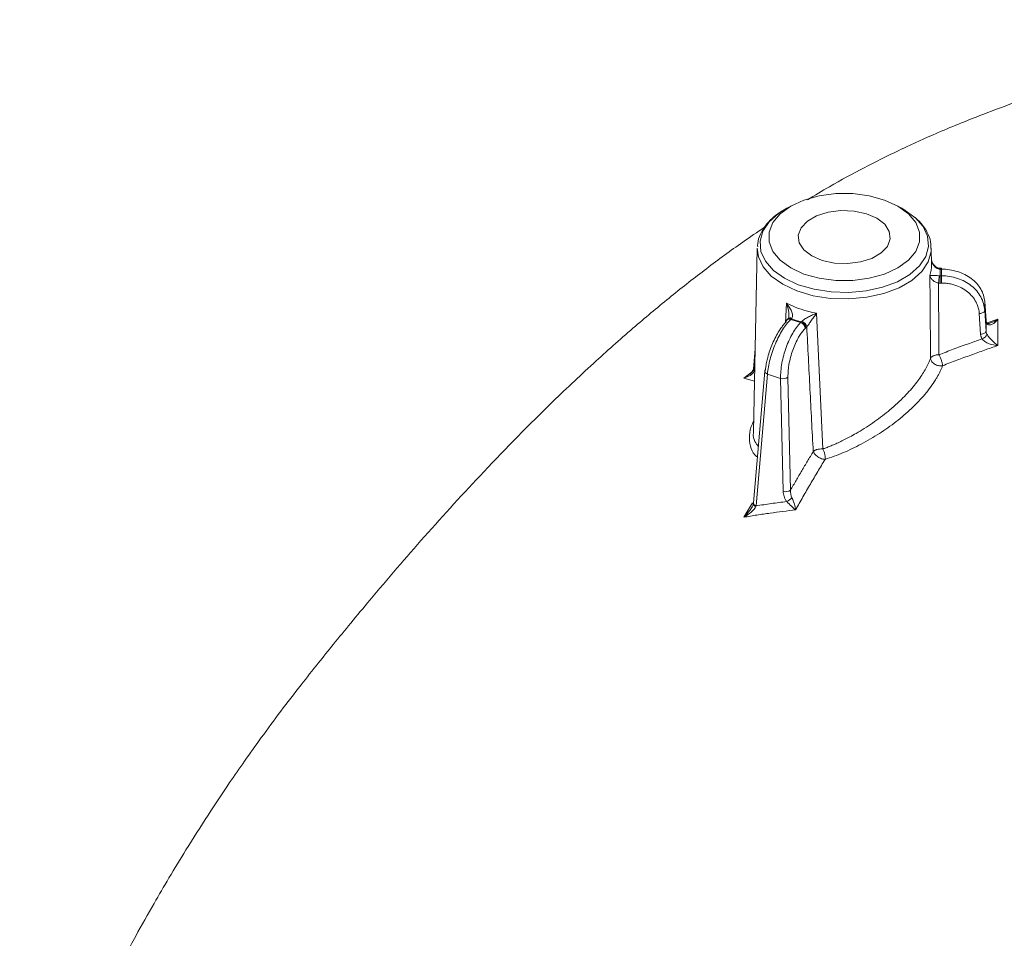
# Model space of a CAD drawing. Header units: millimetres. Extents: x 0 to 420, y 0 to 297.
# Tile 68 of 81: x 276 to 299, y 240 to 261. Entities that reach past the tile are written whole.
import ezdxf

# ---------------------------------------------------------------- set-up
doc = ezdxf.new("R2010")
doc.units = ezdxf.units.MM

msp = doc.modelspace()

# ---------------------------------------------------------------- linework, layer by layer
at = {"color": 7, "linetype": 'Continuous', "lineweight": 15}
for p, q in [((294.23734446, 256.44449035), (294.1016158, 256.37158477)), ((296.75111421, 256.37158477), (296.61539346, 256.44448883)), ((293.42071503, 255.44931867), (293.33010194, 251.21081628)), ((297.4402389, 255.06503547), (297.43202289, 255.44932019)), ((297.63645618, 254.96606948), (297.66668601, 254.96606339)), ((297.66667811, 254.98899979), (297.63645882, 254.98899979)), ((297.66668601, 254.96606339), (297.66667811, 254.81438027)), ((297.66667811, 254.81438027), (297.63645882, 254.81438027)), ((297.66668338, 254.64558443), (297.63646409, 254.64558443)), ((294.06767442, 253.72619495), (294.09294936, 254.17932686)), ((298.69487155, 253.77530047), (298.66520807, 254.22031854)), ((298.66520807, 254.22031854), (298.66530554, 254.21734558)), ((298.66531607, 254.01547853), (298.66530554, 254.21734558)), ((298.69496901, 253.77232751), (298.66530554, 254.21734558)), ((294.7858936, 253.94837075), (294.93088666, 250.81856374)), ((298.57014849, 253.46415135), (298.54048764, 253.94341661)), ((298.66531607, 254.01547853), (298.69497692, 253.53621327)), ((294.11915679, 253.80954533), (294.10404715, 253.79443586)), ((294.19243436, 253.80810769), (294.207544, 253.82321715)), ((294.41998519, 253.73226841), (294.19243436, 253.80810769)), ((294.43510538, 253.74737179), (294.41998519, 253.73226841)), ((294.54320151, 253.61461299), (294.52809186, 253.59950353)), ((298.70775268, 253.73585281), (298.69635986, 253.77429578)), ((293.3710634, 253.12724746), (293.33031004, 252.66870708)), ((293.2716627, 252.56482509), (293.10898903, 252.45449865)), ((293.33028633, 252.6683041), (293.32881119, 252.6547979)), ((293.59335905, 252.61542958), (293.33029423, 249.57420212)), ((293.34473216, 252.60852585), (293.3467236, 252.62695348)), ((293.65548351, 252.54758268), (293.39240551, 249.50637195)), ((293.65548351, 252.54758268), (293.95831125, 252.44664764)), ((294.12882686, 252.47302837), (294.18707908, 249.86777895)), ((294.01656346, 249.84139822), (293.95831125, 252.44664764)), ((293.33043648, 249.5755981), (293.3288349, 249.55943969))]:
    msp.add_line(p, q, dxfattribs=at)
at = {"color": 8, "linetype": 'Continuous', "lineweight": 15}
for p, q in [((298.69487155, 253.77530047), (298.69497955, 253.77232143)), ((298.72056269, 253.72674818), (298.969885, 253.81110686)), ((293.36469396, 252.82924619), (293.3467236, 252.62695348)), ((293.10898903, 252.45449865), (293.30772196, 252.60717123)), ((293.35515033, 252.38244626), (293.10898903, 252.45449865)), ((293.1089864, 249.24401612), (293.31384906, 249.57288624))]:
    msp.add_line(p, q, dxfattribs=at)
at = {"color": 7, "linetype": 'Continuous', "lineweight": 15, "flags": 128}
for points in [[(294.19209982, 254.99423741), (293.94839357, 255.17065285), (293.77880255, 255.3739539), (293.69181936, 255.59394591), (293.69181936, 255.81959029), (293.77880519, 256.03957469), (293.94839357, 256.24287726), (294.19209718, 256.41929423), (294.49769345, 256.55998133), (294.84986198, 256.65788262), (295.23092744, 256.70809847), (295.62179995, 256.70809999), (296.00287858, 256.65788566), (296.35504184, 256.55998133), (296.6606381, 256.41929423), (296.90434172, 256.24287726), (297.07393537, 256.03957774), (297.16090802, 255.81959181), (297.16091592, 255.59393983), (297.0739301, 255.37395542), (296.90434172, 255.17065285), (296.6606381, 254.99423589), (296.35504184, 254.85354879), (296.00287331, 254.7556475), (295.62180785, 254.70543165), (295.23092744, 254.70543773), (294.84985934, 254.75564598), (294.49769345, 254.85354879), (294.19209982, 254.99423741)], [(296.75111421, 256.37158477), (296.80152975, 256.34351153), (297.05739273, 256.16110917), (297.06196566, 256.15702158), (297.24196958, 255.9519824), (297.34719973, 255.72527355), (297.36847598, 255.49088984), (297.30487112, 255.25907455), (297.15917473, 255.03995389), (296.93773519, 254.84311725), (296.6502489, 254.67715495), (296.30927826, 254.5493191), (295.92970902, 254.46521037), (295.52814965, 254.42849206), (295.12214115, 254.44077458), (294.72942736, 254.50152265), (294.36717256, 254.60807812), (294.05120817, 254.75578468), (293.79534519, 254.93818703), (293.6107657, 255.14731228), (293.50553556, 255.37402113), (293.4842593, 255.60840484), (293.54786417, 255.84022013), (293.69356055, 256.05934079), (293.91500273, 256.25617895), (294.1016158, 256.37158477)], [(296.17766946, 256.14048237), (296.35889828, 256.0007244), (296.4645815, 255.83714804), (296.48615805, 255.66301057), (296.42188147, 255.49241324), (296.27693846, 255.33918967), (296.06309589, 255.21574098), (295.79767611, 255.13206716), (295.50216348, 255.0949626), (295.20051322, 255.10741696), (294.91716259, 255.1684281), (294.67506582, 255.27304775), (294.49383964, 255.41280724), (294.38815379, 255.57638207), (294.36657987, 255.75052106), (294.43085381, 255.92111687), (294.57579682, 256.07434045), (294.7896394, 256.19778914), (295.05505918, 256.28146296), (295.35057444, 256.31856904), (295.65222207, 256.30611316), (295.93557533, 256.24510353), (296.17766946, 256.14048237)], [(297.60893956, 254.9896818), (297.61023557, 254.99010287), (297.61162905, 254.98683333), (297.61255365, 254.97925363), (297.61298039, 254.96762683)], [(297.63646409, 254.64558443), (297.63646409, 254.66673105), (297.63646145, 254.68950618), (297.63646409, 254.71311135), (297.63645882, 254.73667512), (297.63645882, 254.75936558), (297.63645882, 254.78037671), (297.63645882, 254.79892987), (297.63645882, 254.81438027)], [(297.66668338, 254.64558443), (297.66668338, 254.66673105), (297.66668074, 254.68950618), (297.66668338, 254.71311135), (297.66667811, 254.73667512), (297.66667811, 254.75936558), (297.66667811, 254.78037671), (297.66667811, 254.79892987), (297.66667811, 254.81438027)], [(298.54048764, 253.94341661), (298.56479847, 253.9457723), (298.58817417, 253.95059296), (298.60973228, 253.95769764), (298.62863251, 253.96679589), (298.64416099, 253.97757291), (298.65571186, 253.98958164), (298.66285838, 254.00238108), (298.66531607, 254.01547853)], [(298.70789493, 253.7356308), (298.71204376, 253.72745426), (298.71470164, 253.71364803)], [(298.69497692, 253.53621327), (298.69251923, 253.52311581), (298.6853727, 253.51031638), (298.67382183, 253.49829548), (298.65829335, 253.48753062), (298.63939313, 253.47842021), (298.61783501, 253.4713277), (298.59445932, 253.46650703), (298.57014849, 253.46415135)]]:
    msp.add_lwpolyline(points, dxfattribs=at)
at = {"color": 8, "linetype": 'Continuous', "lineweight": 15, "flags": 128}
msp.add_lwpolyline([(297.43202289, 255.44932019), (297.42942823, 255.37442829), (297.36383456, 255.13533351), (297.21355207, 254.90934394), (296.98517147, 254.7063227), (296.68866312, 254.53515208), (296.33698192, 254.40331076), (295.94551408, 254.31655453), (295.53134491, 254.27868811), (295.11258699, 254.29135993), (294.70755314, 254.35401036), (294.33392133, 254.46391285), (294.00804717, 254.61625139), (293.74416048, 254.80437454), (293.55378316, 255.02006759), (293.44525766, 255.25388866), (293.42071503, 255.44931867)], dxfattribs=at)
at = {"color": 7, "linetype": 'Continuous', "lineweight": 15}
for centre, radius, start, end in [((296.74965787, 255.05167333), 0.69071028, 340.378579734, 1.108484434), ((296.03807466, 254.86780793), 1.57578623, 351.962551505, 358.081672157), ((295.26466076, 256.53983794), 2.63532164, 243.601099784, 259.53276923), ((294.18515515, 253.76916648), 0.07500977, 63.50758476, 141.656708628), ((294.15857725, 253.74178486), 0.0744649, 62.956164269, 175.668249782), ((294.3687106, 253.58012043), 0.16055557, 6.933955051, 71.375938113), ((294.3838289, 253.59523404), 0.16054647, 6.9328588, 71.374136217), ((294.3952263, 253.59685604), 0.1713265, 13.03820214, 72.235408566), ((298.55323414, 253.52069902), 0.16936949, 286.803966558, 342.420353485), ((293.38762625, 252.64915049), 0.05907846, 174.560558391, 223.44349049), ((293.63969064, 252.61025323), 0.04661985, 129.892467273, 173.62513159), ((294.01634096, 252.63583069), 0.19788299, 252.947212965, 304.641971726), ((294.07460805, 250.03048507), 0.19779538, 252.934919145, 304.654265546), ((293.40233009, 249.56610193), 0.07380315, 185.191014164, 258.554631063), ((293.54695239, 250.51169524), 1.06271056, 301.403727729, 309.319878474)]:
    msp.add_arc(centre, radius, start, end, dxfattribs=at)
at = {"color": 8, "linetype": 'Continuous', "lineweight": 15}
for centre, radius, start, end in [((319.02739243, 254.97507729), 21.39093815, 179.962708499, 180.024127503), ((301.62446603, 254.97889521), 3.95780082, 179.853719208, 180.185762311), ((294.17416103, 253.74649145), 0.08367352, 66.4863797, 131.099394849), ((293.38520013, 252.66618174), 0.05494815, 177.365833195, 225.554273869), ((293.67096584, 252.62412495), 0.0780924, 186.39298795, 258.564974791), ((293.40739957, 249.58212752), 0.07722518, 184.792432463, 258.804331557)]:
    msp.add_arc(centre, radius, start, end, dxfattribs=at)
at = {"color": 7, "linetype": 'Continuous', "lineweight": 15}
for points, knots in [([(307.05626892, 260.72050215), (306.73462863, 260.67801355), (306.08432352, 260.59210841), (305.17301995, 260.41236153), (304.35104575, 260.23088472), (303.58928248, 260.05353066), (302.77036344, 259.85010132), (301.82494964, 259.59655522), (300.81496615, 259.29921713), (299.83235974, 258.97994827), (298.96774752, 258.67126814), (298.25483116, 258.39448381), (297.5683952, 258.10927383), (296.8000382, 257.76622295), (295.93881928, 257.34034422), (295.17750775, 256.92796489), (294.74654733, 256.66698432), (294.57813597, 256.56499794)], [0, 0, 0, 0, 0.0733210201, 0.1482433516, 0.2122393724, 0.2664110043, 0.3275578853, 0.4041839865, 0.4886632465, 0.5665172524, 0.6371657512, 0.6948274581, 0.738042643, 0.8038966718, 0.8850516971, 0.9550803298, 1, 1, 1, 1]), ([(294.22767703, 256.43068502), (294.2051402, 256.4213464), (294.10215196, 256.37867098), (293.94179853, 256.28043511), (293.75320491, 256.13529941), (293.598416, 255.96546143), (293.48737469, 255.77274758), (293.42730574, 255.60766523), (293.42921524, 255.50896229), (293.42970548, 255.48362153)], [0, 0, 0, 0, 0.04757022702, 0.21738522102, 0.39102707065, 0.56792944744, 0.74860808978, 0.93545823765, 1, 1, 1, 1]), ([(297.42382006, 255.44341676), (297.42542366, 255.47545231), (297.43095737, 255.58600068), (297.36697138, 255.77135323), (297.25088451, 255.97651525), (297.13103116, 256.09087278), (297.07563441, 256.14372934)], [0, 0, 0, 0, 0.12417965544, 0.42851949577, 0.73585915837, 1, 1, 1, 1]), ([(293.58989248, 255.93438723), (293.42101918, 255.81999902), (292.96929885, 255.51402122), (292.24760848, 254.98246127), (291.42180447, 254.33570795), (290.5724361, 253.62632209), (289.66020261, 252.81712577), (288.48193975, 251.70614532), (287.15291666, 250.35330209), (285.76142264, 248.82742235), (284.74613346, 247.64587353), (284.05963342, 246.81887392), (283.66418583, 246.33452698), (283.28529694, 245.86354014), (282.8705527, 245.34121989), (282.43213206, 244.7703575), (281.9995389, 244.18477588), (281.60720511, 243.63466204), (281.19811105, 243.04254721), (280.74497075, 242.3613724), (280.2789897, 241.62701274), (279.86526066, 240.94535736), (279.47828865, 240.28306303), (279.06193647, 239.5402249), (278.63782756, 238.74327027), (278.23430487, 237.94390419), (277.89175146, 237.23080698), (277.60216275, 236.59875158), (277.39281612, 236.12345307), (277.21903168, 235.71754693), (277.03632331, 235.27994939), (276.79745191, 234.68327493), (276.58017244, 234.12148518), (276.45117957, 233.75570308), (276.41298651, 233.64739992)], [0, 0, 0, 0, 0.02128824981, 0.05694408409, 0.0923703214, 0.12942556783, 0.17095149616, 0.21824905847, 0.29723336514, 0.36855681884, 0.43649296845, 0.46111225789, 0.48346505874, 0.50306073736, 0.52501821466, 0.55161622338, 0.57804826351, 0.60130953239, 0.62259471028, 0.65417357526, 0.68761428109, 0.71424467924, 0.73817953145, 0.7686279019, 0.80437385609, 0.83383944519, 0.86364312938, 0.88837571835, 0.90770728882, 0.9188936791, 0.93550434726, 0.95843847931, 0.98769419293, 1, 1, 1, 1]), ([(297.60991157, 254.99021963), (297.60112131, 254.99166219), (297.5818805, 254.99481978), (297.53844109, 255.01518896), (297.4822811, 255.06632398), (297.45408633, 255.12251929), (297.43834492, 255.15389366)], [0, 0, 0, 0, 0.1086135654, 0.2377420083, 0.5744243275, 1, 1, 1, 1]), ([(297.63646409, 254.98875891), (297.63235478, 254.98880137), (297.62358667, 254.98889195), (297.61486635, 254.98959368), (297.61023294, 254.98996654)], [0, 0, 0, 0, 0.4686647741, 1, 1, 1, 1]), ([(297.66668205, 254.96606694), (297.79323835, 254.96606694), (297.91971131, 254.94686713), (298.15476767, 254.87277612), (298.26325039, 254.81791038), (298.44682286, 254.68027752), (298.52184955, 254.59755768), (298.62780091, 254.41597924), (298.65868814, 254.31719876), (298.66531159, 254.21734767)], [0, 0, 0, 0, 0.25, 0.25, 0.5, 0.5, 0.75, 0.75, 1, 1, 1, 1]), ([(297.61298006, 254.81505876), (297.58475042, 254.81730495), (297.55729843, 254.81902763), (297.50960639, 254.82134832), (297.48896005, 254.82198015), (297.45423443, 254.82245406), (297.43972724, 254.82230167), (297.4162844, 254.82142816), (297.40708492, 254.82070983), (297.40025742, 254.81972546)], [0, 0, 0, 0, 0.25, 0.25, 0.5, 0.5, 0.75, 0.75, 1, 1, 1, 1]), ([(297.40025742, 254.81972546), (297.404444, 254.80218337), (297.41137887, 254.78464549), (297.43104055, 254.75007675), (297.44401535, 254.73278019), (297.4764475, 254.70088189), (297.49630308, 254.6859114), (297.54298341, 254.66153152), (297.57021477, 254.65214139), (297.59838609, 254.64748062)], [0, 0, 0, 0, 0.25, 0.25, 0.5, 0.5, 0.75, 0.75, 1, 1, 1, 1]), ([(298.66531159, 254.01548601), (298.65868814, 254.12202846), (298.62780091, 254.22742854), (298.52184955, 254.42117517), (298.44682286, 254.50943834), (298.26325039, 254.65629445), (298.15476767, 254.71483693), (297.91971131, 254.79389302), (297.79323835, 254.81437948), (297.66668205, 254.81437948)], [0, 0, 0, 0, 0.25, 0.25, 0.5, 0.5, 0.75, 0.75, 1, 1, 1, 1]), ([(297.59838609, 254.64748062), (297.60051969, 254.37193455), (297.60479235, 253.82013536), (297.60797931, 253.26833092), (297.60957483, 252.99207518)], [0, 0, 0, 0, 0.4993593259, 1, 1, 1, 1]), ([(297.63646083, 254.64559161), (297.63009815, 254.64567029), (297.6173738, 254.64582765), (297.60471499, 254.64692966), (297.59838609, 254.64748062)], [0, 0, 0, 0, 0.5000397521, 1, 1, 1, 1]), ([(298.5404829, 253.94342394), (298.53892228, 253.96151754), (298.53581315, 253.99756438), (298.52530083, 254.05097888), (298.51051748, 254.10349401), (298.49104481, 254.15509261), (298.45377276, 254.23371299), (298.38644605, 254.33485544), (298.27286318, 254.44542888), (298.13646651, 254.53575181), (298.00093321, 254.59282178), (297.87835294, 254.62547232), (297.77331611, 254.6425045), (297.70232171, 254.64455982), (297.66668205, 254.64559161)], [0, 0, 0, 0, 0.0484337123, 0.0964917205, 0.1444326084, 0.1925168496, 0.2410026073, 0.3705503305, 0.5002600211, 0.6297404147, 0.7593840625, 0.8397538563, 0.9195553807, 1, 1, 1, 1]), ([(294.21862121, 253.83629918), (294.23204746, 253.85334715), (294.23677997, 253.87778685), (294.23188855, 253.93268531), (294.22258586, 253.96326292), (294.19605153, 254.02499014), (294.17851646, 254.05687655), (294.1391547, 254.11880082), (294.11709089, 254.1493424), (294.09295178, 254.17932127)], [0, 0, 0, 0, 0.25, 0.25, 0.5, 0.5, 0.75, 0.75, 1, 1, 1, 1]), ([(294.13743009, 253.82887864), (294.13544489, 253.82650609), (294.13106539, 253.82127207), (294.12694085, 253.81686373), (294.12468593, 253.81445365)], [0, 0, 0, 0, 0.4532921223, 1, 1, 1, 1]), ([(294.14761645, 253.87708026), (294.1467235, 253.86959151), (294.14497705, 253.85494491), (294.14009925, 253.83848087), (294.13481384, 253.82709351), (294.1319396, 253.82356351), (294.13052327, 253.82182404)], [0, 0, 0, 0, 0.2654486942, 0.5191682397, 0.7630619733, 1, 1, 1, 1]), ([(294.78589423, 253.94836549), (294.75492772, 253.9367531), (294.72366451, 253.9239852), (294.66086005, 253.89611249), (294.62881785, 253.88074998), (294.56755803, 253.84828424), (294.53760909, 253.8307891), (294.48502581, 253.79504694), (294.46230645, 253.77660235), (294.44750315, 253.76001346)], [0, 0, 0, 0, 0.25, 0.25, 0.5, 0.5, 0.75, 0.75, 1, 1, 1, 1]), ([(294.56214017, 253.63550831), (294.57597636, 253.65416745), (294.59422354, 253.67871346), (294.63280668, 253.73150836), (294.65327423, 253.75991733), (294.69309141, 253.81589525), (294.71292859, 253.84412823), (294.75047171, 253.89776597), (294.76850101, 253.92362688), (294.78589423, 253.94836549)], [0, 0, 0, 0, 0.25, 0.25, 0.5, 0.5, 0.75, 0.75, 1, 1, 1, 1]), ([(293.6097928, 252.64602446), (293.61154288, 252.66392861), (293.61502948, 252.69959803), (293.62314855, 252.75540551), (293.63335493, 252.81249712), (293.64585684, 252.87106573), (293.66870676, 252.96410668), (293.70779114, 253.0934884), (293.77050908, 253.25492125), (293.84354854, 253.40859453), (293.91437402, 253.5303653), (293.97741416, 253.62254953), (294.03084546, 253.69118164), (294.06645282, 253.72862017), (294.08432795, 253.74741456)], [0, 0, 0, 0, 0.0484337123, 0.09649172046, 0.14443260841, 0.19251684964, 0.24100260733, 0.37055033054, 0.50026002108, 0.62974041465, 0.75938406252, 0.8397538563, 0.91955538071, 1, 1, 1, 1]), ([(293.65548327, 252.54758584), (293.66381405, 252.65242114), (293.68422292, 252.76829846), (293.74632573, 253.00588888), (293.78799702, 253.12750383), (293.88670144, 253.3592188), (293.94370065, 253.46923921), (294.06495305, 253.66208693), (294.12915462, 253.74483803), (294.19243277, 253.80810932)], [0, 0, 0, 0, 0.25, 0.25, 0.5, 0.5, 0.75, 0.75, 1, 1, 1, 1]), ([(294.41998862, 253.73226559), (294.35671047, 253.6689943), (294.29443908, 253.58559988), (294.18063511, 253.39026961), (294.12915161, 253.27841083), (294.04428355, 253.04208425), (294.01092816, 252.91769763), (293.96707961, 252.67402311), (293.95660124, 252.55483598), (293.95830858, 252.44665501)], [0, 0, 0, 0, 0.25, 0.25, 0.5, 0.5, 0.75, 0.75, 1, 1, 1, 1]), ([(294.56214017, 253.63550831), (294.55900525, 253.63180308), (294.55273491, 253.62439204), (294.54638117, 253.61787601), (294.54320404, 253.61461773)], [0, 0, 0, 0, 0.4999602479, 1, 1, 1, 1]), ([(294.7102779, 250.75840055), (294.68511958, 251.23842401), (294.63489962, 252.19662647), (294.58636217, 253.15649692), (294.56214017, 253.63550831)], [0, 0, 0, 0, 0.5009624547, 1, 1, 1, 1]), ([(298.69497321, 253.53621895), (298.69495239, 253.57589474), (298.69491075, 253.65524632), (298.69495249, 253.73329881), (298.69497336, 253.77232505)], [0, 0, 0, 0, 0.5000000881, 1, 1, 1, 1]), ([(298.80132922, 253.72457567), (298.78868551, 253.7210915), (298.7622929, 253.7138186), (298.7211122, 253.71585635), (298.71317133, 253.72773719), (298.70773688, 253.73586801)], [0, 0, 0, 0, 0.2249648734, 0.4695938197, 1, 1, 1, 1]), ([(298.71469865, 253.71364593), (298.7280082, 253.69262577), (298.74741756, 253.6814615), (298.7903448, 253.67675131), (298.81367243, 253.68266205), (298.883597, 253.71633727), (298.92927751, 253.758596), (298.96988968, 253.81109871)], [0, 0, 0, 0, 0.25, 0.25, 0.5, 0.5, 1, 1, 1, 1]), ([(298.969885, 253.81110686), (298.93666671, 253.78951865), (298.87467928, 253.74923371), (298.80769727, 253.72819616), (298.77661009, 253.71843237)], [0, 0, 0, 0, 0.53588767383, 1, 1, 1, 1]), ([(298.96988968, 253.81109871), (298.96978748, 253.74521287), (298.96958314, 253.6134752), (298.96958303, 253.41121592), (298.96978723, 253.27334629), (298.96988936, 253.20439368)], [0, 0, 0, 0, 0.33339072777, 0.66660929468, 1, 1, 1, 1]), ([(294.52809343, 253.59950876), (294.51740357, 253.58843396), (294.49610634, 253.56636982), (294.46466148, 253.52861634), (294.43383129, 253.48768786), (294.40363402, 253.44323531), (294.35776272, 253.36898191), (294.29912002, 253.25684486), (294.23578818, 253.10002484), (294.18489288, 252.93456453), (294.15368528, 252.7877609), (294.13669179, 252.66518782), (294.12861391, 252.566041), (294.12875627, 252.50411854), (294.12882775, 252.47303156)], [0, 0, 0, 0, 0.0483679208, 0.0963625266, 0.144243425, 0.1922720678, 0.2407075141, 0.3701561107, 0.499831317, 0.6293460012, 0.759088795, 0.8395453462, 0.9194467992, 1, 1, 1, 1]), ([(298.60219439, 253.35856581), (298.59773335, 253.36695156), (298.58885546, 253.38363994), (298.57941706, 253.40989187), (298.57273701, 253.43674475), (298.57101159, 253.45498873), (298.57014452, 253.46415688)], [0, 0, 0, 0, 0.2512246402, 0.4999594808, 0.7487147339, 1, 1, 1, 1]), ([(298.96988936, 253.20439368), (298.92927418, 253.23241732), (298.88359185, 253.27039813), (298.81366801, 253.34034302), (298.79034121, 253.3657061), (298.74741547, 253.41836707), (298.72800671, 253.44564936), (298.71469742, 253.46954402)], [0, 0, 0, 0, 0.5, 0.5, 0.75, 0.75, 1, 1, 1, 1]), ([(297.60957483, 252.99207518), (297.71942534, 253.03411656), (297.93891603, 253.11811883), (298.26981375, 253.24029785), (298.4914672, 253.31916677), (298.60219439, 253.35856581)], [0, 0, 0, 0, 0.3339590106, 0.667278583, 1, 1, 1, 1]), ([(298.96988936, 253.20439368), (298.8675825, 253.16903119), (298.65964375, 253.0971569), (298.34451664, 252.98400512), (298.02074116, 252.86474125), (297.80297661, 252.78137882), (297.6924507, 252.73906841)], [0, 0, 0, 0, 0.2383624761, 0.4844718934, 0.7383448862, 1, 1, 1, 1]), ([(298.60219439, 253.35856581), (298.61647919, 253.33562779), (298.64092146, 253.31331322), (298.69875324, 253.27536944), (298.73178035, 253.2595851), (298.83383182, 253.22135305), (298.90437984, 253.20790131), (298.96988936, 253.20439368)], [0, 0, 0, 0, 0.25, 0.25, 0.5, 0.5, 1, 1, 1, 1]), ([(297.415839, 252.91107166), (297.41844996, 252.91574317), (297.4230997, 252.92406244), (297.43239253, 252.93432614), (297.44222899, 252.94357531), (297.45183079, 252.94993214), (297.46098352, 252.95635011), (297.46772106, 252.96005182), (297.47592181, 252.96432246), (297.48868971, 252.97020068), (297.5121015, 252.97829132), (297.5413509, 252.98607177), (297.57610374, 252.99098238), (297.59749642, 252.99168083), (297.60957483, 252.99207518)], [0, 0, 0, 0, 0.1037756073, 0.1848088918, 0.2430701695, 0.3243524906, 0.3707277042, 0.4030051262, 0.4353710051, 0.5002361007, 0.5930560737, 0.7570700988, 0.8628406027, 1, 1, 1, 1]), ([(297.60957483, 252.99207518), (297.61391861, 252.98391368), (297.62319233, 252.96648936), (297.63772985, 252.93542975), (297.65260874, 252.89856225), (297.66529084, 252.86190273), (297.67695854, 252.82468665), (297.68544533, 252.79019245), (297.69077143, 252.76011216), (297.69195745, 252.74524963), (297.6924507, 252.73906841)], [0, 0, 0, 0, 0.103027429, 0.2199575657, 0.3522016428, 0.5000177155, 0.6067315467, 0.7591205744, 0.8998198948, 1, 1, 1, 1]), ([(294.93089027, 250.81856312), (294.95679911, 250.82800229), (295.01241291, 250.84826362), (295.10221219, 250.88375161), (295.20398333, 250.92653099), (295.35579994, 250.99507634), (295.52229583, 251.07829776), (295.77802143, 251.22029407), (296.01809253, 251.37146049), (296.26198727, 251.54733038), (296.50230932, 251.73653205), (296.77426644, 251.98136614), (297.00315255, 252.23381844), (297.14704265, 252.42108188), (297.23507296, 252.54997062), (297.30928945, 252.67498853), (297.37088568, 252.79577958), (297.4009602, 252.87291189), (297.415839, 252.91107166)], [0, 0, 0, 0, 0.0258551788, 0.055498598, 0.0889265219, 0.126134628, 0.2045420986, 0.2517334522, 0.377892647, 0.4433330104, 0.5038816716, 0.6347654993, 0.753096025, 0.8048428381, 0.8553220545, 0.9046153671, 0.9528102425, 1, 1, 1, 1]), ([(297.6924507, 252.73906841), (297.68429044, 252.71775941), (297.6679714, 252.67514526), (297.63872096, 252.61008087), (297.6059761, 252.54421951), (297.56936342, 252.47741961), (297.51003669, 252.37791546), (297.41969009, 252.2443618), (297.28905636, 252.07875806), (297.14122483, 251.91386526), (296.92591456, 251.69981209), (296.62790514, 251.44606116), (296.23565435, 251.16792615), (295.89168579, 250.96669152), (295.61114973, 250.82508381), (295.40281774, 250.73115542), (295.19217658, 250.64686366), (295.05274047, 250.6008637), (294.98234179, 250.57763918)], [0, 0, 0, 0, 0.0250498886, 0.05009523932, 0.07521110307, 0.10047120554, 0.12594735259, 0.18755344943, 0.25016842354, 0.31210779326, 0.37533742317, 0.49970556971, 0.62227498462, 0.75022965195, 0.81166552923, 0.87349444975, 0.93612971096, 1, 1, 1, 1]), ([(297.6924507, 252.73906841), (297.6852792, 252.73798321), (297.6688435, 252.73549616), (297.63786412, 252.73518692), (297.58243514, 252.74211387), (297.51715759, 252.76831836), (297.46439253, 252.8101589), (297.4362388, 252.8466787), (297.42037375, 252.88031392), (297.41732704, 252.90097873), (297.415839, 252.91107166)], [0, 0, 0, 0, 0.0617625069, 0.1415477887, 0.2507229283, 0.4992651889, 0.6575532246, 0.7859250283, 0.8954433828, 1, 1, 1, 1]), ([(293.10898963, 252.45449779), (293.16273197, 252.46855231), (293.21307053, 252.48824735), (293.29654174, 252.53862748), (293.33177192, 252.56981608), (293.34473662, 252.60852679)], [0, 0, 0, 0, 0.5, 0.5, 1, 1, 1, 1]), ([(293.32981744, 252.66030586), (293.32435101, 252.64121204), (293.31306007, 252.60177369), (293.27096053, 252.56449297), (293.24924321, 252.54526146)], [0, 0, 0, 0, 0.4841433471, 1, 1, 1, 1]), ([(294.18708317, 249.86777551), (294.23014938, 249.94290466), (294.31635283, 250.09328691), (294.44673405, 250.31659281), (294.57797119, 250.53862773), (294.66614781, 250.68509668), (294.7102779, 250.75840055)], [0, 0, 0, 0, 0.2493512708, 0.4991139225, 0.749319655, 1, 1, 1, 1]), ([(294.7102779, 250.75840055), (294.71405138, 250.7618233), (294.72023566, 250.7674328), (294.7303383, 250.77515816), (294.73952123, 250.78104133), (294.74907895, 250.78665406), (294.76096106, 250.79209642), (294.77885319, 250.80052847), (294.80929458, 250.81016424), (294.8616612, 250.82083674), (294.90453759, 250.81942859), (294.93089027, 250.81856312)], [0, 0, 0, 0, 0.0836489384, 0.1370908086, 0.1901534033, 0.2439574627, 0.2923816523, 0.3717264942, 0.5011344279, 0.6933874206, 1, 1, 1, 1]), ([(294.98234179, 250.57763918), (294.97419608, 250.57816546), (294.95789148, 250.57921889), (294.93075929, 250.584892), (294.89761148, 250.59578028), (294.85933773, 250.61293419), (294.80390562, 250.64488718), (294.75831766, 250.68415536), (294.72979091, 250.7199418), (294.71745708, 250.74141026), (294.71259792, 250.75290997), (294.7102779, 250.75840055)], [0, 0, 0, 0, 0.0834518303, 0.1670387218, 0.2506232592, 0.3820850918, 0.5009060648, 0.7493908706, 0.8512304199, 0.9289694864, 1, 1, 1, 1]), ([(294.93089027, 250.81856312), (294.93509739, 250.8109325), (294.94407463, 250.79465012), (294.95672667, 250.76593262), (294.96848862, 250.73208475), (294.97767189, 250.69640971), (294.98348024, 250.66150462), (294.98621929, 250.63041696), (294.98618202, 250.60188194), (294.98362567, 250.58574413), (294.98234179, 250.57763918)], [0, 0, 0, 0, 0.1037119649, 0.2213029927, 0.353392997, 0.4999859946, 0.6285434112, 0.7573654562, 0.8781407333, 1, 1, 1, 1]), ([(294.98234179, 250.57763918), (294.92606307, 250.48418732), (294.81283782, 250.29617473), (294.64350541, 250.00828786), (294.47326427, 249.71419846), (294.36025098, 249.51415883), (294.30342015, 249.4135652)], [0, 0, 0, 0, 0.2456324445, 0.4941795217, 0.7456388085, 1, 1, 1, 1]), ([(294.10069576, 249.60465506), (294.09430774, 249.61383365), (294.08153508, 249.63218599), (294.06508765, 249.66107704), (294.05071593, 249.69083744), (294.0349443, 249.73098694), (294.02063954, 249.78207859), (294.01793053, 249.82150888), (294.01656401, 249.84139896)], [0, 0, 0, 0, 0.1239638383, 0.2478622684, 0.372791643, 0.4998216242, 0.7476916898, 1, 1, 1, 1]), ([(293.32881119, 249.54930454), (293.32552056, 249.53758807), (293.31877186, 249.51355894), (293.29939909, 249.47820792), (293.28947237, 249.46009386)], [0, 0, 0, 0, 0.4875942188, 1, 1, 1, 1]), ([(293.39241161, 249.50636673), (293.51006595, 249.52424107), (293.74498022, 249.55992984), (293.9822567, 249.58976335), (294.10069576, 249.60465506)], [0, 0, 0, 0, 0.5008394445, 1, 1, 1, 1]), ([(294.10069576, 249.60465506), (294.13559027, 249.56793861), (294.17326813, 249.53104961), (294.24320514, 249.46558547), (294.27581853, 249.43667713), (294.30342015, 249.4135652)], [0, 0, 0, 0, 0.5, 0.5, 1, 1, 1, 1]), ([(294.30342015, 249.4135652), (294.29901738, 249.45309006), (294.28987728, 249.49864142), (294.26214281, 249.5940706), (294.24341767, 249.64444039), (294.22033578, 249.68955779)], [0, 0, 0, 0, 0.5, 0.5, 1, 1, 1, 1]), ([(293.29903444, 249.47864541), (293.2848086, 249.45490441), (293.23320465, 249.36878444), (293.16116594, 249.29642673), (293.1089864, 249.24401612)], [0, 0, 0, 0, 0.2756735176, 1, 1, 1, 1]), ([(293.10899198, 249.24401142), (293.17060832, 249.27789259), (293.228932, 249.31678988), (293.3272479, 249.4006963), (293.36964108, 249.44698402), (293.38768066, 249.49376969)], [0, 0, 0, 0, 0.5, 0.5, 1, 1, 1, 1]), ([(294.30342015, 249.4135652), (294.20585971, 249.402189), (294.00878221, 249.37920845), (293.71229331, 249.339122), (293.41142299, 249.29463243), (293.21044716, 249.26099303), (293.10899198, 249.24401142)], [0, 0, 0, 0, 0.2426786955, 0.4902243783, 0.7426587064, 1, 1, 1, 1])]:
    msp.add_open_spline(points, degree=3, knots=knots, dxfattribs=at)
at = {"color": 8, "linetype": 'Continuous', "lineweight": 15}
for points, knots in [([(297.43797614, 255.17072743), (297.44506474, 255.14531873), (297.46096951, 255.08830898), (297.50870672, 255.02420096), (297.5627574, 254.97970148), (297.59700637, 254.97146732), (297.61298039, 254.96762683)], [0, 0, 0, 0, 0.2864576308, 0.6427280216, 0.8333652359, 1, 1, 1, 1]), ([(294.09294936, 254.17932686), (294.11671359, 254.10828801), (294.15014449, 254.00835244), (294.14686757, 253.90348075), (294.14592004, 253.87315672)], [0, 0, 0, 0, 0.71084644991, 1, 1, 1, 1]), ([(293.42214802, 250.63603863), (293.41627404, 250.63980432), (293.34416146, 250.68603419), (293.27095003, 250.82701494), (293.22635079, 251.05756393), (293.25210374, 251.2772804), (293.31612021, 251.41883178), (293.33545985, 251.46159504)], [0, 0, 0, 0, 0.0251940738, 0.3092976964, 0.5947175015, 0.8775624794, 1, 1, 1, 1]), ([(293.33211972, 251.21269921), (293.33137165, 251.20809908), (293.31713671, 251.1205631), (293.34846413, 251.00051354), (293.41590672, 250.91338282), (293.443095, 250.87825761)], [0, 0, 0, 0, 0.03204501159, 0.60978614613, 1, 1, 1, 1])]:
    msp.add_open_spline(points, degree=3, knots=knots, dxfattribs=at)
at = {"color": 7, "linetype": 'Continuous', "lineweight": 15}
for points in [[(297.61298006, 254.96762953), (297.62077941, 254.96675532), (297.62860664, 254.96623443), (297.63646083, 254.96606694)], [(297.63646083, 254.81437948), (297.6384133, 254.83966072), (297.64231824, 254.89022321), (297.6384133, 254.94078569), (297.63646083, 254.96606694)], [(297.415839, 252.91107166), (297.41163787, 253.54754638), (297.40643098, 254.18377459), (297.40025742, 254.81972546)], [(297.63646083, 254.81437948), (297.62860664, 254.81421198), (297.62077941, 254.81443817), (297.61298006, 254.81505876)], [(294.20754338, 253.82321829), (294.2112192, 253.82722872), (294.21491177, 253.83158912), (294.21862121, 253.83629918)], [(294.20754338, 253.82321829), (294.24449312, 253.80960154), (294.3183926, 253.78236804), (294.39619701, 253.75903906), (294.43509922, 253.74737456)], [(294.44750217, 253.76001379), (294.44341226, 253.75543054), (294.43927759, 253.75121749), (294.43509922, 253.74737456)], [(298.69497336, 253.77232505), (298.69638101, 253.75178875), (298.70297944, 253.73215444), (298.71469865, 253.71364593)], [(298.71469742, 253.46954402), (298.70297888, 253.49058185), (298.69638082, 253.51289209), (298.69497321, 253.53621895)], [(294.22033578, 249.68955779), (294.19265876, 249.74365708), (294.18146234, 249.80810763), (294.18708317, 249.86777551)], [(293.38768066, 249.49376969), (293.38932156, 249.4980254), (293.39089853, 249.5022244), (293.39241161, 249.50636673)]]:
    msp.add_open_spline(points, degree=3, dxfattribs=at)

doc.saveas('drawing.dxf')
